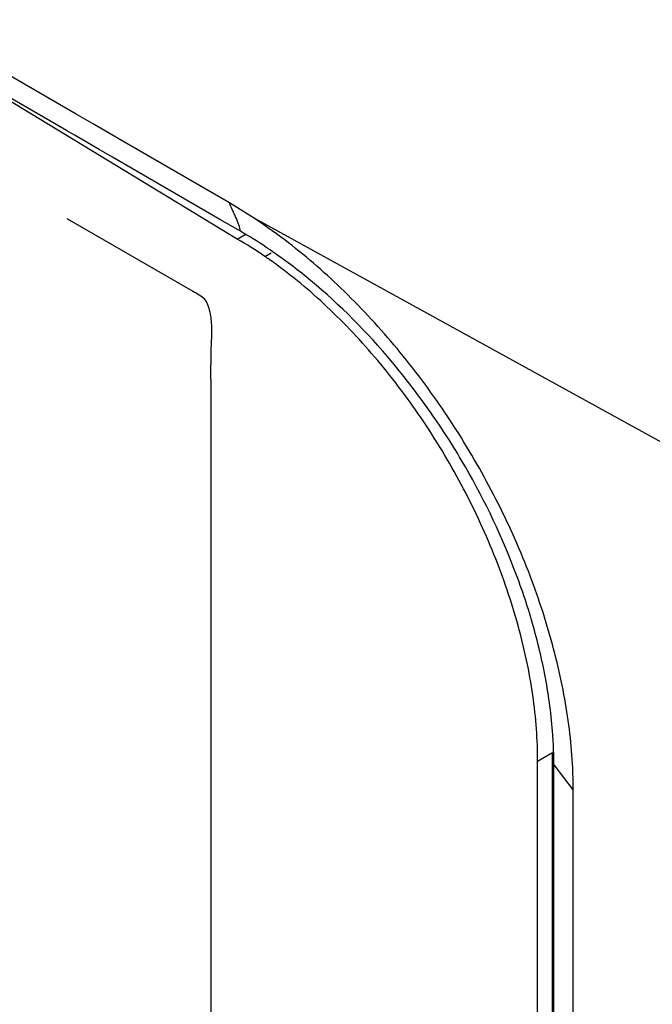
# Model space of a CAD drawing. Header units: inches. Extents: x 0 to 34, y 0 to 22.
# Tile 97 of 121: x 28.189 to 28.458, y 17.897 to 18.315. Entities that reach past the tile are written whole.
import ezdxf

# ---------------------------------------------------------------- set-up
doc = ezdxf.new("R2010")
doc.units = ezdxf.units.IN
doc.header["$LTSCALE"] = 1.87
doc.header["$MEASUREMENT"] = 0
doc.layers.get('0').update_dxf_attribs({"linetype": 'CONTINUOUS'})

msp = doc.modelspace()

# ---------------------------------------------------------------- linework, layer by layer
at = {"color": 7, "linetype": 'CONTINUOUS'}
for p, q in [((28.2813560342, 18.2217750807), (28.1336691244, 18.3112680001)), ((28.2128309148, 18.2748699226), (28.1435875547, 18.3149794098)), ((28.2087556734, 18.2678243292), (28.1380379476, 18.3087341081)), ((28.2167447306, 18.2726032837), (28.2128309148, 18.2748699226)), ((28.2204511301, 18.2704568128), (28.2167447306, 18.2726032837)), ((28.2323943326, 18.2635404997), (28.2204511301, 18.2704568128)), ((28.2123232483, 18.2657609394), (28.2087556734, 18.2678243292)), ((28.2225664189, 18.2598367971), (28.2123232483, 18.2657609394)), ((28.2779854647, 18.2371429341), (28.2323943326, 18.2635404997)), ((28.2283184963, 18.2565102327), (28.2225664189, 18.2598367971)), ((28.2739324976, 18.230134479), (28.2283184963, 18.2565102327)), ((28.287124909, 18.231518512), (28.477776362, 18.1266909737)), ((28.2826758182, 18.2250795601), (28.2739324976, 18.230134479)), ((28.2813560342, 18.2217750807), (28.2846647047, 18.2236854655)), ((28.2930764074, 18.2143825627), (28.2957444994, 18.2159230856)), ((28.4091326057, 17.9998091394), (28.4154965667, 18.0034836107)), ((28.4154965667, 14.6361560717), (28.4154965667, 18.0034836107)), ((28.4091326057, 14.6324816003), (28.4091326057, 17.9998091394)), ((28.4160211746, 14.6308612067), (28.4160211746, 17.9983732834)), ((28.4160211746, 17.9983732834), (28.4242508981, 17.9875104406)), ((28.4242508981, 14.6199983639), (28.4242508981, 17.9875104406))]:
    msp.add_line(p, q, dxfattribs=at)
at = {"color": 40, "linetype": 'CONTINUOUS'}
for p, q in [((28.2088633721, 18.2305567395), (28.2624620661, 18.1996095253)), ((28.2700899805, 18.151891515), (28.2700899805, 17.4334393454))]:
    msp.add_line(p, q, dxfattribs=at)
at = {"color": 7, "linetype": 'CONTINUOUS'}
for centre, radius, start, end in [((28.1714881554, 18.0532596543), 0.2124807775, 57.0284860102, 59.9202685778), ((28.1570040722, 18.0312419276), 0.238834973, 52.7663187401, 56.9879887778), ((28.1889716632, 18.0623182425), 0.184286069, 55.6040709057, 59.9133213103), ((28.1645924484, 18.0258802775), 0.2316723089, 50.3034503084, 55.1105931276), ((28.1838101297, 18.0546515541), 0.1935280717, 54.8783731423, 55.625362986), ((28.2459194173, 17.9987119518), 0.1701020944, 359.8859256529, 1.5404251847), ((28.2405675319, 17.9883898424), 0.1836854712, 359.7256930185, 3.2057449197)]:
    msp.add_arc(centre, radius, start, end, dxfattribs=at)
for points, knots in [([(28.2826758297, 18.2250795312), (28.2825220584, 18.2259901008), (28.2821896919, 18.2274040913), (28.2815046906, 18.2292983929), (28.2808290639, 18.230833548), (28.2800907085, 18.2324054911), (28.279127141, 18.2345095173), (28.2784466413, 18.2360966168), (28.2779852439, 18.2371429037)], [0, 0, 0, 0, 0.2134326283, 0.3342934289, 0.4651753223, 0.6009178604, 0.735710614, 1, 1, 1, 1]), ([(28.2971076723, 18.2159112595), (28.2959165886, 18.2167395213), (28.291203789, 18.2199464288), (28.286358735, 18.2229600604), (28.2826752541, 18.2250792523)], [0, 0, 0, 0, 0.2545034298, 1, 1, 1, 1]), ([(28.4239655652, 17.9986618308), (28.4234207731, 18.0085664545), (28.4207789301, 18.0289791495), (28.4130818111, 18.0596456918), (28.4016827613, 18.0906234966), (28.3868397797, 18.1210127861), (28.3689882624, 18.1500369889), (28.3485940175, 18.1769386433), (28.3261987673, 18.2009706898), (28.3098807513, 18.215043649), (28.3015152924, 18.2213962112)], [0, 0, 0, 0, 0.1139228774, 0.2355949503, 0.362448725, 0.4923088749, 0.6233783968, 0.7531784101, 0.8793643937, 1, 1, 1, 1]), ([(28.4091326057, 17.9998091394), (28.4091326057, 18.004404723), (28.4087686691, 18.0137984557), (28.4066480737, 18.0331859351), (28.4023987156, 18.0529609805), (28.3962711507, 18.0727803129), (28.3887330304, 18.0930174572), (28.3770967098, 18.1178252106), (28.3600823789, 18.1459639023), (28.3404872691, 18.171762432), (28.3189533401, 18.1943620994), (28.3032021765, 18.2072807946), (28.2951495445, 18.2129444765)], [0, 0, 0, 0, 0.0552007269, 0.1127961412, 0.2341196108, 0.2973612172, 0.3618897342, 0.4933913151, 0.6258142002, 0.7561658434, 0.8817460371, 1, 1, 1, 1]), ([(28.4124412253, 18.0352976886), (28.4109854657, 18.0430846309), (28.4072106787, 18.0588197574), (28.3965736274, 18.0902552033), (28.3816365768, 18.1208025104), (28.3630915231, 18.1494403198), (28.3427005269, 18.1759330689), (28.3251316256, 18.1937155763), (28.3125665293, 18.20413776)], [0, 0, 0, 0, 0.1190108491, 0.2426424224, 0.4980871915, 0.6270717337, 0.7547486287, 1, 1, 1, 1]), ([(28.415960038, 18.0032846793), (28.4158906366, 18.0058845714), (28.4153653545, 18.0166155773), (28.413937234, 18.0272954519), (28.4124412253, 18.0352976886)], [0, 0, 0, 0, 0.2421236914, 1, 1, 1, 1])]:
    msp.add_open_spline(points, degree=3, knots=knots, dxfattribs=at)
at = {"color": 40, "linetype": 'CONTINUOUS'}
msp.add_open_spline([(28.2624620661, 18.1996095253), (28.2641820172, 18.1986164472), (28.2681236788, 18.1969410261), (28.2708266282, 18.1865624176), (28.2697678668, 18.1732984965), (28.2700899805, 18.1602385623), (28.2700899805, 18.151891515)], degree=3, knots=[0, 0, 0, 0, 0.1210093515, 0.2300236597, 0.4913953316, 1, 1, 1, 1], dxfattribs=at)

doc.saveas('drawing.dxf')
